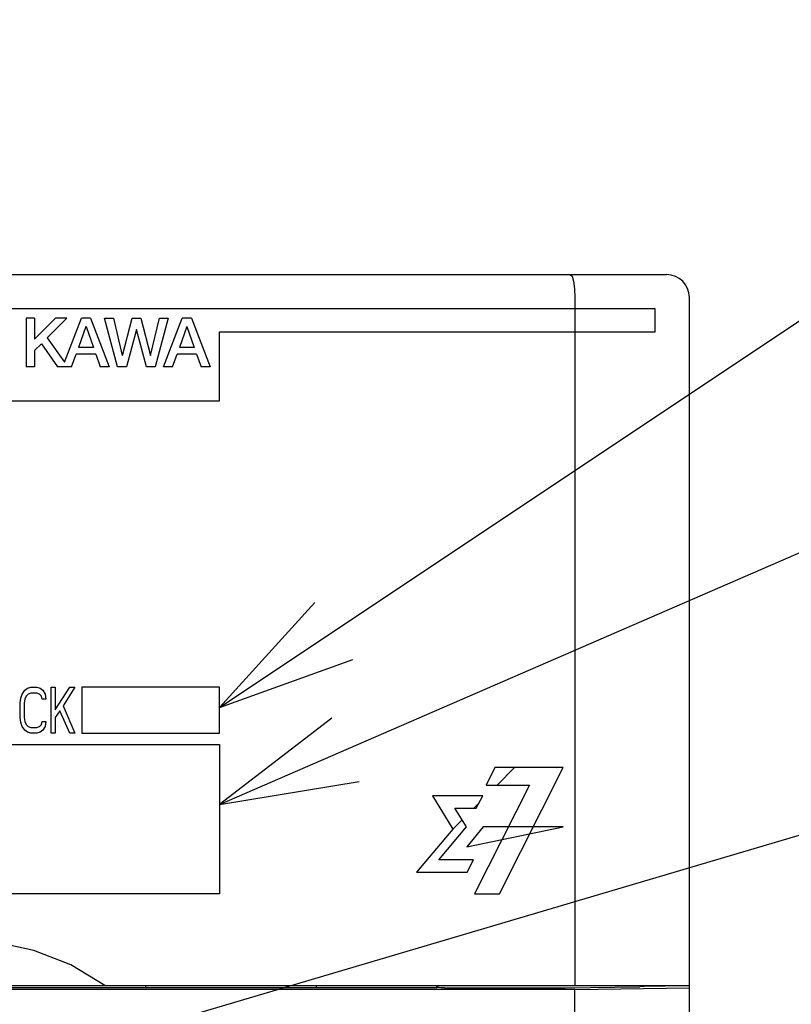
# Model space of a CAD drawing. Extents: x 0 to 1260, y 0 to 891.
# Tile 23 of 33: x 762 to 795, y 603 to 646. Entities that reach past the tile are written whole.
import ezdxf

# ---------------------------------------------------------------- set-up
doc = ezdxf.new("R2010")
doc.units = 0
doc.header["$LTSCALE"] = 69.3
for name, color, linetype in [('ALL_CURVE', 7, 'CONTINUOUS'), ('ALL_FEATURES', 7, 'CONTINUOUS'), ('ALL_NOTE', 7, 'CONTINUOUS')]:
    doc.layers.add(name, color=color, linetype=linetype)

msp = doc.modelspace()

# ---------------------------------------------------------------- linework, layer by layer
at = {"layer": 'ALL_CURVE', "color": 4, "linetype": 'CONTINUOUS'}
for p, q in [((789.25, 633.75), (752.25, 633.75)), ((789.25, 632.75), (789.25, 633.75)), ((770.25, 629.75), (770.25, 632.75)), ((770.25, 632.75), (789.25, 632.75)), ((752.25, 629.75), (770.25, 629.75)), ((761.651, 616.952), (761.766, 617.122)), ((761.766, 617.122), (761.881, 617.207)), ((761.881, 617.207), (762.025, 617.25)), ((762.025, 617.25), (762.284, 617.25)), ((762.284, 617.25), (762.428, 617.207)), ((762.428, 617.207), (762.543, 617.122)), ((762.543, 617.122), (762.657, 616.952)), ((762.916, 615.25), (762.916, 617.25)), ((762.916, 617.25), (763.089, 617.25)), ((763.089, 616.271), (763.721, 617.25)), ((763.089, 617.25), (763.089, 616.271)), ((763.951, 617.25), (763.434, 616.441)), ((763.721, 617.25), (763.951, 617.25)), ((764.25, 617.25), (764.25, 615.25)), ((770.25, 617.25), (764.25, 617.25)), ((770.25, 615.25), (770.25, 617.25)), ((761.565, 616.569), (761.594, 616.782)), ((761.594, 616.782), (761.651, 616.952)), ((761.766, 616.739), (761.737, 616.569)), ((761.824, 616.867), (761.766, 616.739)), ((761.91, 616.952), (761.824, 616.867)), ((762.025, 616.995), (761.91, 616.952)), ((762.284, 616.995), (762.025, 616.995)), ((762.399, 616.952), (762.284, 616.995)), ((762.485, 616.867), (762.399, 616.952)), ((762.514, 616.739), (762.485, 616.867)), ((762.686, 616.739), (762.514, 616.739)), ((762.657, 616.952), (762.686, 616.739)), ((761.565, 615.931), (761.565, 616.569)), ((761.737, 616.569), (761.737, 615.931)), ((763.29, 616.229), (763.089, 615.931)), ((763.721, 615.25), (763.29, 616.229)), ((763.434, 616.441), (763.951, 615.25)), ((761.594, 615.718), (761.565, 615.931)), ((761.737, 615.931), (761.766, 615.761)), ((763.089, 615.931), (763.089, 615.25)), ((761.651, 615.548), (761.594, 615.718)), ((761.766, 615.378), (761.651, 615.548)), ((761.766, 615.761), (761.824, 615.633)), ((761.881, 615.293), (761.766, 615.378)), ((761.824, 615.633), (761.91, 615.548)), ((761.91, 615.548), (762.025, 615.505)), ((762.025, 615.505), (762.284, 615.505)), ((762.284, 615.505), (762.399, 615.548)), ((762.399, 615.548), (762.485, 615.633)), ((762.543, 615.378), (762.428, 615.293)), ((762.485, 615.633), (762.514, 615.761)), ((762.514, 615.761), (762.686, 615.761)), ((762.657, 615.548), (762.543, 615.378)), ((762.686, 615.761), (762.657, 615.548)), ((762.025, 615.25), (761.881, 615.293)), ((762.284, 615.25), (762.025, 615.25)), ((762.428, 615.293), (762.284, 615.25)), ((763.089, 615.25), (762.916, 615.25)), ((763.951, 615.25), (763.721, 615.25)), ((764.25, 615.25), (770.25, 615.25)), ((752.25, 614.75), (770.25, 614.75)), ((770.25, 614.75), (770.25, 608.25)), ((782.264, 613.75), (781.883, 612.99)), ((785.25, 613.75), (782.264, 613.75)), ((782.473, 608.25), (785.25, 613.75)), ((783.773, 612.99), (781.376, 608.25)), ((781.883, 612.99), (783.773, 612.99)), ((781.734, 612.522), (779.542, 612.522)), ((779.542, 612.522), (780.438, 611.069)), ((781.457, 611.975), (781.734, 612.522)), ((780.526, 611.975), (781.457, 611.975)), ((781.025, 611.166), (780.526, 611.975)), ((780.438, 611.069), (778.849, 609.185)), ((779.819, 609.733), (781.025, 611.166)), ((781.76, 611.166), (781.037, 610.297)), ((781.037, 610.297), (785.25, 611.166)), ((785.25, 611.166), (781.76, 611.166)), ((781.333, 609.733), (779.819, 609.733)), ((781.055, 609.185), (781.333, 609.733)), ((778.849, 609.185), (781.055, 609.185)), ((770.25, 608.25), (752.25, 608.25)), ((781.376, 608.25), (782.473, 608.25))]:
    msp.add_line(p, q, dxfattribs=at)
at = {"layer": 'ALL_CURVE', "color": 2, "linetype": 'CONTINUOUS'}
for p, q in [((782.359, 612.99), (783.119, 613.75)), ((781.345, 611.975), (781.572, 612.203)), ((780.438, 611.069), (780.838, 611.469))]:
    msp.add_line(p, q, dxfattribs=at)
at = {"layer": 'ALL_FEATURES', "color": 7, "linetype": 'CONTINUOUS'}
for p, q in [((691.75, 635.25), (789.75, 635.25)), ((785.75, 634.25), (785.75, 604.25)), ((790.75, 604.25), (790.75, 634.25)), ((761.817, 633.35), (761.817, 631.225)), ((762.189, 633.35), (761.817, 633.35)), ((763.102, 633.35), (762.189, 632.431)), ((762.189, 633.35), (762.189, 632.431)), ((763.595, 633.35), (762.743, 632.493)), ((763.595, 633.35), (763.102, 633.35)), ((763.491, 631.431), (764.232, 633.35)), ((764.427, 632.983), (764.104, 632.071)), ((764.629, 633.35), (764.232, 633.35)), ((764.434, 632.983), (764.756, 632.071)), ((764.629, 633.35), (765.45, 631.225)), ((765.809, 631.225), (765.246, 633.35)), ((765.246, 633.35), (765.627, 633.35)), ((765.627, 633.35), (766.013, 631.725)), ((766.02, 631.725), (766.443, 633.35)), ((766.443, 633.35), (766.822, 633.35)), ((766.822, 633.35), (767.245, 631.725)), ((767.252, 631.726), (767.638, 633.35)), ((768.02, 633.35), (767.453, 631.225)), ((767.638, 633.35), (768.02, 633.35)), ((767.812, 631.225), (768.633, 633.35)), ((768.827, 632.983), (768.504, 632.071)), ((769.029, 633.35), (768.633, 633.35)), ((768.835, 632.983), (769.156, 632.071)), ((769.029, 633.35), (769.85, 631.225)), ((766.63, 632.85), (766.193, 631.225)), ((767.067, 631.225), (766.636, 632.85)), ((762.49, 632.238), (762.189, 631.935)), ((762.49, 632.238), (763.189, 631.225)), ((762.743, 632.493), (763.491, 631.431)), ((762.189, 631.935), (762.189, 631.225)), ((763.805, 631.225), (764.002, 631.784)), ((764.857, 631.784), (764.002, 631.784)), ((764.756, 632.071), (764.104, 632.071)), ((764.857, 631.784), (765.054, 631.225)), ((768.205, 631.225), (768.403, 631.784)), ((769.257, 631.784), (768.403, 631.784)), ((769.156, 632.071), (768.504, 632.071)), ((769.257, 631.784), (769.454, 631.225)), ((762.189, 631.225), (761.817, 631.225)), ((763.805, 631.225), (763.189, 631.225)), ((765.45, 631.225), (765.054, 631.225)), ((766.193, 631.225), (765.809, 631.225)), ((767.453, 631.225), (767.067, 631.225)), ((768.205, 631.225), (767.812, 631.225)), ((769.85, 631.225), (769.454, 631.225)), ((750.75, 604.25), (790.75, 604.25)), ((767.024, 604.25), (767.026, 604.138)), ((774.476, 604.25), (774.474, 604.138)), ((779.75, 604.184), (779.75, 604.25)), ((788.783, 604.214), (788.785, 604.235)), ((788.785, 604.235), (789.708, 604.229)), ((789.708, 604.229), (789.71, 604.25)), ((789.708, 604.229), (789.708, 604.25)), ((790.75, 456.25), (790.75, 604.248)), ((785.75, 604.068), (750.145, 604.068)), ((779.727, 604.138), (752.785, 604.138)), ((779.727, 604.138), (779.75, 604.184)), ((779.775, 604.159), (779.75, 604.184)), ((780.075, 604.149), (785.287, 604.149)), ((785.75, 604.068), (790.75, 604.138)), ((785.75, 602.783), (785.75, 604.068))]:
    msp.add_line(p, q, dxfattribs=at)
for points in [[(785.557, 635.25), (785.63, 635.175), (785.693, 634.961), (785.735, 634.636), (785.75, 634.25)], [(765.25, 604.25), (763.769, 605.149), (762.161, 605.777), (760.474, 606.137), (758.752, 606.25), (757.029, 606.137), (755.341, 605.777), (753.731, 605.149), (752.25, 604.25)], [(785.287, 604.149), (785.325, 604.149), (788.594, 604.195)], [(788.725, 604.198), (788.667, 604.196), (788.594, 604.195)], [(788.783, 604.214), (788.767, 604.203), (788.725, 604.198)], [(780.075, 604.149), (779.984, 604.149), (779.902, 604.151), (779.836, 604.153), (779.792, 604.156), (779.775, 604.159)]]:
    msp.add_lwpolyline(points, dxfattribs=at)
msp.add_arc((789.75, 634.25), 1, 0, 90, dxfattribs=at)
at = {"layer": 'ALL_NOTE', "color": 2, "linetype": 'CONTINUOUS'}
for p, q in [((770.25, 616.377), (815.25, 646.367)), ((770.25, 612.133), (815.25, 631.678)), ((755.721, 599.029), (815.25, 616.625))]:
    msp.add_line(p, q, dxfattribs=at)
for points in [[(774.411, 620.953), (770.25, 616.377), (776.075, 618.457)], [(775.156, 615.899), (770.25, 612.133), (776.351, 613.148)]]:
    msp.add_lwpolyline(points, dxfattribs=at)

doc.saveas('drawing.dxf')
